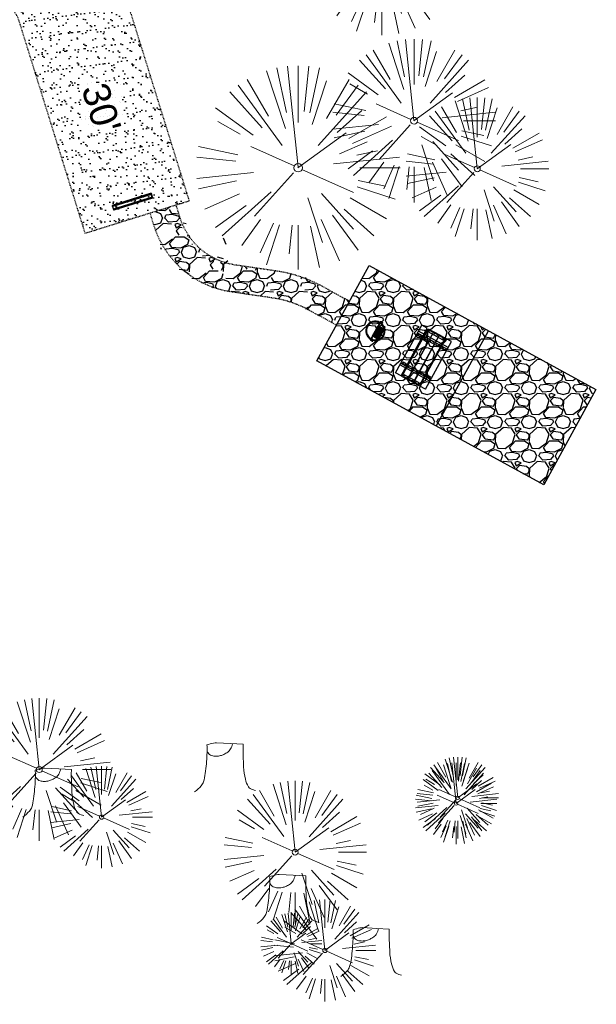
# Model space of a CAD drawing. Header units: feet. Extents: x 1134296 to 1140710, y 647902 to 649877.
# Tile 20 of 66: x 1134955 to 1135040, y 648564 to 648709. Entities that reach past the tile are written whole.
import ezdxf
from ezdxf import colors
from ezdxf.entities.mleader import LeaderData, LeaderLine
from ezdxf.math import Vec2, Vec3

# ---------------------------------------------------------------- set-up
doc = ezdxf.new("R2010")
doc.units = ezdxf.units.FT
doc.header["$MEASUREMENT"] = 0
doc.linetypes.add('RAD', pattern=[0.13, 0.08, -0.05])
for name, color, linetype, lineweight in [('-ANGLE-IRON', 8, 'Continuous', 25), ('V-ANNO-TEXT', 8, 'Continuous', 13), ('V-SITE-VEGE', 8, 'Continuous', 18)]:
    doc.layers.add(name, color=color, linetype=linetype, lineweight=lineweight)
for name, color, linetype in [('-BOLTS-LAGS-SCREWS', 7, 'Continuous'), ('-CONCRETE', 9, 'Continuous'), ('-HARDWARE', 7, 'Continuous'), ('-TIMBER', 6, 'Continuous'), ('C-CAMPSITE-PADS', 6, 'Continuous'), ('C-PRKG-ASPH', 5, 'Continuous'), ('C-PRKG-GRVL', 8, 'Continuous'), ('C-PRKG-WHEL-STOP', 5, 'Continuous'), ('C-ROAD-GRVL', 1, 'RAD'), ('C-SWLK-GRVL', 5, 'RAD'), ('C-SWLK-GRVL-PATT', 8, 'Continuous'), ('G-TEXT-ST02', 2, 'Continuous'), ('G-XREF', 7, 'Continuous')]:
    doc.layers.add(name, color=color, linetype=linetype)
doc.styles.add('Arial', font='arial.ttf', dxfattribs={"height": 180})
doc.styles.add('SEI-Dim & Leader', font='tahoma.ttf')
pattern_1 = [(228.012787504, (3.6, 5), (-40.00000000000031, -45.00000000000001), [0.67268, -66.5954402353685]), (184.969740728, (3.15, 4.5), (59.99999999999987, 5.000000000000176), [1.15434, -114.27962380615]), (132.510447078, (2, 4.4), (50.00000000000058, -54.99999999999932), [0.8139400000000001, -80.5801629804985]), (267.273689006, (0.05, 3.15), (5.000000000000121, 100.0000000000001), [1.05119, -104.067790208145]), (292.833654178, (0, 2.1), (-24.99999999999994, 60.00000000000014), [1.030775, -102.0468656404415]), (357.273689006, (0.4, 1.15), (-100.0000000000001, 5.000000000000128), [1.05119, -104.067790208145]), (37.6942404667, (1.45, 1.1), (-64.99999999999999, -49.99999999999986), [1.390145, -137.62424274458]), (72.2553283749, (2.55, 1.95), (35.00000000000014, 110), [1.31244, -129.9316074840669]), (121.429565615, (2.95, 3.2), (-40.0000000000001, 64.99999999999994), [1.05475, -104.420365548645]), (175.236358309, (2.4, 4.1), (54.99999999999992, -5.00000000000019), [1.20416, -59.0038128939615]), (222.397437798, (1.2, 4.2), (-59.99999999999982, -54.99999999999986), [1.55724, -154.1668750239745]), (138.814074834, (5, 3.1), (-35.00000000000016, 30), [0.5315049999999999, -52.61922406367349]), (171.46923439, (4.600000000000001, 3.45), (64.99999999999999, -9.999999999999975), [1.011185, -100.107557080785]), (225, (3.6, 3.6), (-5.551115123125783e-16, -4.999999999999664), [0.707105, -6.3639628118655]), (203.198590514, (3.25, 4.2), (24.99999999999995, 9.999999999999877), [0.38079, -37.6980755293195]), (291.801409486, (2.9, 4.050000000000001), (-4.99999999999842, 15.00000000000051), [0.538515, -26.3873090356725]), (30.96375653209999, (3.1, 3.55), (15.00000000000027, 9.999999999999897), [0.874645, -28.2801144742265]), (161.565051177, (3.85, 4), (10.00000000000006, -4.999999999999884), [0.632455, -15.178933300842]), (16.389540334, (0, 4.050000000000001), (49.99999999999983, 15.00000000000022), [0.886, -87.714225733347]), (70.3461759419, (0.8500000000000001, 4.3), (-20.0000000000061, -55.00000000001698), [0.7433049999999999, -73.58703873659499]), (293.198590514, (3.85, 5), (-9.999999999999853, 24.99999999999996), [0.761575, -37.3172905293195]), (343.610459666, (4.149999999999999, 4.3), (-49.99999999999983, 15.00000000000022), [0.8859999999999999, -87.71422573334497]), (339.44395478, (0, 0.95), (-25.00000000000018, 10.00000000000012), [0.8543999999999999, -41.86561872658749]), (294.775140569, (0.8, 0.65), (-25.00000000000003, 55.00000000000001), [0.71589, -70.87321531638]), (66.8014094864, (3.9, 0), (9.999999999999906, 24.99999999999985), [0.761575, -37.3172905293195]), (17.3540246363, (4.2, 0.7000000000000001), (-64.99999999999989, -19.99999999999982), [0.838155, -82.97711807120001]), (69.44395478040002, (1.45, 0), (-10.00000000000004, -24.99999999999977), [0.4272, -42.29281872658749]), (101.309932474, (3.6, 0), (-4.999999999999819, 20.00000000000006), [0.25495, -25.240147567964]), (165.963756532, (3.55, 0.25), (14.99999999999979, -5.000000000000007), [1.030775, -19.5847531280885]), (186.009005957, (2.55, 0.5), (50.00000000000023, 4.999999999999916), [0.9552499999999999, -94.56961587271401]), (303.690067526, (3.1, 3.1), (-4.999999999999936, 9.999999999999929), [0.7211099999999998, -17.30664637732]), (353.157226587, (3.5, 2.5), (85.00000000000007, -10.00000000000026), [1.25897, -124.6378131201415]), (60.9453959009, (4.75, 2.35), (-19.99999999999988, -34.99999999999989), [0.51478, -50.963370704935]), (90, (5, 2.8), (-4.999999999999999, 5), [0.3, -4.699999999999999]), (120.256437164, (2.45, 0.65), (20.00000000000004, -35.00000000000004), [0.69462, -68.76759994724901]), (48.01278750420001, (2.1, 1.25), (40, 44.99999999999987), [1.34536, -65.92276023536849]), (0, (3, 2.25), (5, 5), [1.3, -3.7]), (325.3048464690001, (4.3, 2.25), (50.0000000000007, -34.99999999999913), [0.7905699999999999, -78.26637150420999]), (254.054604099, (4.95, 1.8), (-5.000000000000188, -20.00000000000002), [0.72801, -35.6725394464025]), (207.645975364, (4.75, 1.1), (-94.99999999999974, -50.00000000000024), [1.185325, -117.347370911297]), (175.42607874, (3.7, 0.55), (-64.99999999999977, 5.000000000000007), [1.253995, -124.1453670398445])]

# ---------------------------------------------------------------- blocks, each defined once
blk = doc.blocks.new('V-SITE-VEGE-Coniferious Tree 2')
at = {"color": 0, "linetype": 'ByBlock'}
for p, q in [((-0.0574950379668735, 0.2703678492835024), (-0.1039851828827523, 0.4890788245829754)), ((-0.0003172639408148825, 0.0025937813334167), (-0.05229705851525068, 0.4972664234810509)), ((-3.601054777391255e-05, 0.2219193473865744), (-3.601054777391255e-05, 0.5000060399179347)), ((0.02890183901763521, 0.2753366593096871), (0.05222503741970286, 0.4972664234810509)), ((0.0571938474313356, 0.2692740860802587), (0.1039131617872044, 0.4890788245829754)), ((-0.06264093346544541, 0.1926377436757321), (-0.1545378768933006, 0.4755369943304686)), ((-0.07913071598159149, 0.1088658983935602), (-0.2939353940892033, 0.4045257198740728)), ((-0.1460065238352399, 0.2528363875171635), (-0.2500390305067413, 0.4330260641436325)), ((0.06850648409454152, 0.2109817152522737), (0.1382469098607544, 0.425630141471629)), ((0.139142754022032, 0.2410654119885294), (0.2499670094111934, 0.4330260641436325)), ((0.1868724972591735, 0.2572635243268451), (0.2938633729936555, 0.4045257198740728)), ((-0.1756943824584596, 0.1950752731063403), (-0.3346129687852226, 0.3715878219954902)), ((0.09777767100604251, 0.108636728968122), (0.3345409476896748, 0.3715878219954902)), ((-0.2201011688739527, 0.1598873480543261), (-0.4045617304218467, 0.2938993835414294)), ((0.1919663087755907, 0.1728666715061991), (0.3115823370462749, 0.2805763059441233)), ((0.2487690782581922, 0.143647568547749), (0.4329900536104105, 0.2500030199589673)), ((-0.2844040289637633, 0.1641894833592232), (-0.393144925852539, 0.2269610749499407)), ((0.2658942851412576, 0.1183972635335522), (0.4567507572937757, 0.2033670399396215)), ((-0.0009318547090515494, -0.0006770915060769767), (0.2349564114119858, 0.1707208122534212)), ((-0.2961437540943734, 0.06292784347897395), (-0.4891148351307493, 0.1039491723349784)), ((-0.01992166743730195, 0.008854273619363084), (-0.2318825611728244, 0.1032199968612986)), ((-0.3060292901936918, 0.03215663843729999), (-0.4973024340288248, 0.05226104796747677)), ((0.173080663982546, 0.01818771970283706), (0.497230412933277, 0.05226104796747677)), ((0.2872695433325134, 0.06106323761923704), (0.3884790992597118, 0.08257391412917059)), ((0.3024988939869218, 0), (0.4999700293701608, 0)), ((-0.2182782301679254, -0.02292736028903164), (-0.4973024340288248, -0.05226104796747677)), ((-0.02300503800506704, -0.02554197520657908), (-0.2137781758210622, -0.2373882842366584)), ((0.01849546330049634, -0.008260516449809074), (0.2719985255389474, -0.1211160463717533)), ((-0.302185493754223, -0.0642195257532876), (-0.4891148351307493, -0.1039491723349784)), ((0.2891445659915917, -0.09395946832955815), (0.4755009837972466, -0.1545018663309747)), ((0.2936342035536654, -0.06241742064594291), (0.4274066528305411, -0.09084484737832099)), ((-0.2881436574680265, -0.1282723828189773), (-0.4568227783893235, -0.2033670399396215)), ((-0.1320480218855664, -0.1188660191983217), (-0.3716238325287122, -0.3345769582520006)), ((0.1143820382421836, -0.1271057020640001), (0.2718110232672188, -0.301920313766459)), ((-0.254528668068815, -0.1848980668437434), (-0.4045617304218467, -0.2938993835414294)), ((0.04781873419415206, -0.1473038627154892), (0.1192466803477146, -0.3671294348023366)), ((0.2555295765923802, -0.1475434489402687), (0.4329900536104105, -0.2500030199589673)), ((0.1688618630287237, -0.2324611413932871), (0.2938633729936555, -0.4045257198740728)), ((0.2253521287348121, -0.2029399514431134), (0.3715518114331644, -0.3345769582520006)), ((-0.1842986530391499, -0.2536176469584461), (-0.2766747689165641, -0.3807650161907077)), ((-0.1213812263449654, -0.2725449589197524), (-0.1855903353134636, -0.4167758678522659)), ((-0.09098502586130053, -0.2799408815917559), (-0.1545378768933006, -0.4755369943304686)), ((-0.02966136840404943, -0.2817638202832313), (-0.04434904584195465, -0.4216092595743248)), ((-3.601054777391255e-05, -0.2817638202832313), (-3.601054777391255e-05, -0.5000060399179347)), ((0.06104806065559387, -0.2873055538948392), (0.1039131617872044, -0.4890788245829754)), ((0.1131111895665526, -0.2541280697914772), (0.2033310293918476, -0.4567867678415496))]:
    blk.add_line(p, q, dxfattribs=at)
blk.add_circle((-3.601054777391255e-05, 0), 0.02083358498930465)
blk = doc.blocks.new('V-SITE-VEGE-Stump')
for points in [[(-0.122905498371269, -0.01429599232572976, 0.05261256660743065), (-0.09863241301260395, 0.007697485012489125, 0.1061947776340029), (-0.09053039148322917, 0.02191696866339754, 0.04486152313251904), (-0.08374707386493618, 0.05273626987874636, 0.02007395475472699), (-0.07764030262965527, 0.1228815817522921, 0.01167487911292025), (-0.07732468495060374, 0.1363966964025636, 0.007866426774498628), (-0.07764030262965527, 0.1564565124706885)], [(-0.07764030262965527, 0.1564565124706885, -0.02766804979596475), (-0.05341885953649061, 0.1633605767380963, -0.0679781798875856), (-0.04316680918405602, 0.1642506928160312), (0.008593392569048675, 0.1616126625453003), (0.05395851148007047, 0.1590945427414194)], [(0.01506844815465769, 0.161253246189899, -0.08286378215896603), (0.008147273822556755, 0.1419669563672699, -0.1113242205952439), (-0.002098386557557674, 0.130555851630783, -0.03931328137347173), (-0.01592715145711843, 0.1222882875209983, -0.04919659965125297), (-0.02797848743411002, 0.1177254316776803, -0.06600187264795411), (-0.0446681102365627, 0.1155126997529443, -0.07018691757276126), (-0.06035359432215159, 0.1177254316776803, -0.1148593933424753), (-0.06850904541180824, 0.1222766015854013, -0.0759377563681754), (-0.07734269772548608, 0.1331671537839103)], [(0.05395851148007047, 0.1590945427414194, 0.004334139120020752), (0.05376627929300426, 0.1369184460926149, 0.00834373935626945), (0.05395851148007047, 0.1253997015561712), (0.05605689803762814, 0.07623641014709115, 0.04625247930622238), (0.06241632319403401, 0.03170819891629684, 0.06962485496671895), (0.07334360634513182, 0.00381048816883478, 0.1497246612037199), (0.07941695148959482, -0.001975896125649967, 0.05852299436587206), (0.09922370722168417, -0.009139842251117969)]]:
    blk.add_lwpolyline(points, format="xyb")
blk = doc.blocks.new('_Open90')
at = {"color": 0, "linetype": 'ByBlock', "lineweight": -2}
for p, q in [((-0.5, 0.5), (0, 0)), ((0, 0), (-1, 0)), ((0, 0), (-0.5, -0.5))]:
    blk.add_line(p, q, dxfattribs=at)
blk = doc.blocks.new('Wheel_Stop')
for points in [[(-36, 6.75), (36, 6.75)], [(-36, -2.25), (-36, 6.75)], [(-35.625, 4.5), (-36, 6.75)], [(-35.625, 0), (-36, -2.25)], [(-35.955, 6.48), (35.955, 6.48)], [(-35.625, 4.5), (-35.625, 0)], [(-35.625, 4.5), (35.625, 4.5)], [(-35.625, 0), (35.625, 0)], [(35.625, 4.5), (36, 6.75)], [(35.625, 4.5), (35.625, 0)], [(35.625, 0), (36, -2.25)], [(36, -2.25), (36, 6.75)], [(-36, -2.25), (36, -2.25)], [(-35.955, -1.98), (35.955, -1.98)]]:
    blk.add_lwpolyline(points)
for centre in [(-30, 2.25), (30, 2.25)]:
    blk.add_circle(centre, 0.5)
blk = doc.blocks.new('10FT_Precast Table')
at = {"layer": '-ANGLE-IRON'}
for p, q in [((-28.53399626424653, 21.12499979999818), (-28.53399626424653, 27.62500020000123)), ((-28.53399626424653, 27.62500020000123), (-24.53403626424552, 27.62500020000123)), ((-24.53403626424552, 21.12499979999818), (-28.53399626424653, 21.12499979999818)), ((-24.53403626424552, 27.62500020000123), (-24.53403626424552, 21.12499979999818)), ((28.46604333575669, 21.12499979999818), (28.46604333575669, 27.62500020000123)), ((28.46604333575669, 27.62500020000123), (32.4660033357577, 27.62500020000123)), ((32.4660033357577, 21.12499979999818), (28.46604333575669, 21.12499979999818)), ((32.4660033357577, 27.62500020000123), (32.4660033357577, 21.12499979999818)), ((-43.49999999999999, 15.25000002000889), (-46.49999999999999, 15.25000002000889)), ((-46.49999999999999, 15.25000002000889), (-46.49999999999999, -15.25000001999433)), ((-43.49999999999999, -15.25000001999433), (-43.49999999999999, 15.25000002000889)), ((-25.53399626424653, 15.25000002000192), (-28.53399626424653, 15.25000002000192)), ((-28.53399626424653, 15.25000002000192), (-28.53399626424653, -15.2500000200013)), ((-25.53399626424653, -15.2500000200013), (-25.53399626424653, 15.25000002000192)), ((32.4660033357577, 15.25000002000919), (29.4660033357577, 15.25000002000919)), ((29.4660033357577, 15.25000002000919), (29.4660033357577, -15.25000001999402)), ((32.4660033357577, -15.25000001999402), (32.4660033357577, 15.25000002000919)), ((46.50000000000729, 15.25000002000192), (43.50000000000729, 15.25000002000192)), ((43.50000000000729, 15.25000002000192), (43.50000000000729, -15.2500000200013)), ((46.50000000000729, -15.2500000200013), (46.50000000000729, 15.25000002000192)), ((-46.49999999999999, -15.25000001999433), (-43.49999999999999, -15.25000001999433)), ((-28.53399626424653, -15.2500000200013), (-25.53399626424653, -15.2500000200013)), ((29.4660033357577, -15.25000001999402), (32.4660033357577, -15.25000001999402)), ((43.50000000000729, -15.2500000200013), (46.50000000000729, -15.2500000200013)), ((-28.53399626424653, -27.62500019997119), (-28.53399626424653, -21.12499979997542)), ((-28.53399626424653, -21.12499979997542), (-24.53403626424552, -21.12499979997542)), ((-24.53403626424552, -27.62500019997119), (-28.53399626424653, -27.62500019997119)), ((-24.53403626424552, -21.12499979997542), (-24.53403626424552, -27.62500019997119)), ((28.46604333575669, -27.62500019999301), (28.46604333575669, -21.12499979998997)), ((28.46604333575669, -21.12499979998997), (32.4660033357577, -21.12499979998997)), ((32.4660033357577, -27.62500019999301), (28.46604333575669, -27.62500019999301)), ((32.4660033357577, -21.12499979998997), (32.4660033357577, -27.62500019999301))]:
    blk.add_line(p, q, dxfattribs=at)
at = {"layer": '-BOLTS-LAGS-SCREWS'}
for centre in [(-26.53401626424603, 26.12500020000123), (-26.53401626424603, 22.62499979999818), (30.46602333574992, 26.12500020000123), (30.46602333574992, 22.62499979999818), (-44.99999999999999, 14.25000402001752), (-44.99999999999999, 8.750004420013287), (-44.99999999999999, 2.750004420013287), (-27.03399626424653, 14.25000402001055), (-27.03399626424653, 8.750004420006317), (-27.03399626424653, 2.750004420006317), (30.9660033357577, 14.25000402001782), (30.9660033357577, 8.750004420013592), (30.9660033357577, 2.750004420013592), (45.00000000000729, 14.25000402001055), (45.00000000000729, 8.750004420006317), (45.00000000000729, 2.750004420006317), (-44.99999999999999, -2.750004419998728), (-44.99999999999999, -8.750004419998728), (-44.99999999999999, -14.25000402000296), (-27.03399626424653, -2.750004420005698), (-27.03399626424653, -8.750004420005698), (-27.03399626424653, -14.25000402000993), (30.9660033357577, -2.750004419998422), (30.9660033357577, -8.750004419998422), (30.9660033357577, -14.25000401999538), (45.00000000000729, -2.750004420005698), (45.00000000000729, -8.750004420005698), (45.00000000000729, -14.25000402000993), (-26.53401626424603, -22.62499979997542), (-26.53401626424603, -26.12500019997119), (30.46602333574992, -22.62499979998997), (30.46602333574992, -26.12500019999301)]:
    blk.add_circle(centre, 0.15625000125, dxfattribs=at)
at = {"layer": '-CONCRETE'}
for p, q in [((-32.03399630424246, -29.99999999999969), (-32.03399630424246, 30.00000000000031)), ((-28.53399626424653, 29.99999999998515), (-28.53399626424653, 27.62500020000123)), ((-28.53399626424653, -27.12499979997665), (-28.53399626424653, 27.12499979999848)), ((32.4660033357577, 29.99999999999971), (32.4660033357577, 27.62500020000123)), ((32.4660033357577, -27.1249997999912), (32.4660033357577, 27.12499979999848)), ((35.96600337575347, -29.99999999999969), (35.96600337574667, 30.00000000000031)), ((-28.53399626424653, -29.99999999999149), (-28.53399626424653, -27.62500019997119)), ((32.4660033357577, -27.62500019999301), (32.4660033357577, -29.99999999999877))]:
    blk.add_line(p, q, dxfattribs=at)
at = {"layer": '-TIMBER'}
for p, q in [((-47.99999999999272, 18.7499999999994), (-47.99999999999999, 29.99999999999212)), ((-47.99999999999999, 29.99999999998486), (48, 29.9999999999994)), ((-47.99999999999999, 18.74999999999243), (48, 18.74999999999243)), ((48.00000000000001, 18.75000000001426), (48.00000000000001, 29.99999999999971)), ((-47.99999999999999, 5.875002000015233), (-47.99999999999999, 17.12500200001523)), ((-47.99999999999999, 17.12500200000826), (47.99999999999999, 17.12500200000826)), ((-47.99999999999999, 5.875002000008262), (47.99999999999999, 5.875002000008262)), ((-47.99999999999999, -5.625002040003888), (-47.99999999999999, 5.625002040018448)), ((-47.99999999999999, 5.625002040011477), (47.99999999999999, 5.625002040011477)), ((48.00000000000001, 17.12500200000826), (48.00000000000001, 5.875002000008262)), ((48.00000000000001, 5.625002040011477), (48.00000000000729, -5.625002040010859)), ((47.99999999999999, -5.625002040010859), (-47.99999999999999, -5.625002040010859)), ((-47.99999999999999, -17.1250019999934), (-47.99999999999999, -5.875002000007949)), ((47.99999999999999, -5.875002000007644), (-47.99999999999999, -5.875002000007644)), ((47.99999999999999, -17.12500200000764), (-47.99999999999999, -17.12500200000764)), ((48.00000000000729, -5.875002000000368), (48.00000000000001, -17.12500200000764)), ((-47.99999999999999, -29.99999999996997), (-47.99999999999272, -18.74999999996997)), ((-47.99999999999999, -18.74999999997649), (48, -18.74999999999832)), ((-47.99999999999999, -29.99999999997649), (48.00000000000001, -29.99999999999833)), ((48.00000000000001, -29.99999999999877), (48.00000000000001, -18.74999999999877))]:
    blk.add_line(p, q, dxfattribs=at)
blk = doc.blocks.new('*X1280')
at = {"color": 0}
for p, q in [((146.0622026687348, 353.5980429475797), (146.1426743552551, 353.6785146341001)), ((146.0622026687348, 352.8909361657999), (146.8122026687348, 353.6409361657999)), ((146.0622026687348, 352.5373827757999), (146.8122026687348, 353.2873827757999)), ((146.0622026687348, 351.8302759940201), (146.8122026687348, 352.5802759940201)), ((146.0622026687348, 351.4767226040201), (146.8122026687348, 352.2267226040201)), ((146.0622026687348, 350.7696158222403), (146.8122026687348, 351.5196158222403)), ((146.3246548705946, 350.6785146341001), (146.8122026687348, 351.1660624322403))]:
    blk.add_line(p, q, dxfattribs=at)
blk = doc.blocks.new('Pilot Rocks FS-30_18_PA')
at = {"layer": '-HARDWARE'}
for p, q in [((-8.817777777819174, 0.04421580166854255), (-17.86666666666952, 0.04421580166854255)), ((-17.86666666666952, 0.04421580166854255), (-12.77892653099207, 0.04421580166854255)), ((-10.20000000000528, 0.04421580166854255), (10.19999999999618, 0.04421580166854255)), ((8.817777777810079, 0.04421580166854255), (17.86666666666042, 0.04421580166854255)), ((12.77892653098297, 0.04421580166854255), (17.86666666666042, 0.04421580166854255)), ((-18.93333333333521, -4.555784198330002), (-18.93333333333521, -1.355784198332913)), ((-18.93333333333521, -1.355784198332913), (-18.86666666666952, -1.355784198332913)), ((-18.86666666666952, -1.355784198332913), (-18.86666666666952, -0.9557841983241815)), ((-18.86666666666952, -1.355784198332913), (-18.86666666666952, -0.9557841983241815)), ((-18.20000000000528, -1.355784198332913), (-18.20000000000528, -0.9557841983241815)), ((-18.20000000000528, -0.9557841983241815), (-18.20000000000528, -1.355784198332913)), ((-18.20000000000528, -1.355784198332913), (-18.13333333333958, -1.355784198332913)), ((-18.13333333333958, -1.355784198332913), (-18.13333333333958, -4.555784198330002)), ((-8.817777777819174, -0.6224508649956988), (-17.86666666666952, -0.6224508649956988)), ((-13.33940419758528, -0.6224508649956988), (-17.86666666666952, -0.6224508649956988)), ((-10.20000000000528, -0.6224508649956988), (10.19999999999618, -0.6224508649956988)), ((-10.20000000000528, -0.6224508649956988), (-10.20000000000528, -11.31238912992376)), ((-10.20000000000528, -11.31238912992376), (-10.20000000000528, -14.84572246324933)), ((-10.20000000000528, -13.68324198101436), (-10.20000000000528, -14.84572246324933)), ((-9.533333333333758, -0.6224508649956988), (-9.533333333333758, -11.31238912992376)), ((-9.533333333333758, -11.31238912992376), (-9.533333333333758, -14.84572246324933)), ((-9.533333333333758, -11.64572246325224), (9.533333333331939, -11.64572246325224)), ((-9.533333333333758, -12.31238912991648), (9.533333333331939, -12.31238912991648)), ((-9.533333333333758, -14.84572246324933), (-9.533333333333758, -14.47618734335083)), ((-8.817777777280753, -0.6224508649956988), (-8.817777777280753, -11.64572246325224)), ((-8.284444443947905, -0.6224508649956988), (-8.284444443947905, -11.64572246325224)), ((-7.502222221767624, -0.6224508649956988), (-7.502222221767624, -11.64572246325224)), ((-6.9688888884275, -0.6224508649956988), (-6.9688888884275, -11.64572246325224)), ((-6.18666666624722, -0.6224508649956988), (-6.18666666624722, -11.64572246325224)), ((-5.653333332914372, -0.6224508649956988), (-5.653333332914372, -11.64572246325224)), ((-4.871111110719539, -0.6224508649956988), (-4.871111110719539, -11.64572246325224)), ((-4.337777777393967, -0.6224508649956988), (-4.337777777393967, -11.64572246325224)), ((-3.555555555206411, -0.6224508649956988), (-3.555555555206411, -11.64572246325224)), ((-3.022222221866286, -0.6224508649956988), (-3.022222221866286, -11.64572246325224)), ((-2.23999999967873, -0.6224508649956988), (-2.23999999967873, -11.64572246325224)), ((-1.706666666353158, -0.6224508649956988), (-1.706666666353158, -11.64572246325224)), ((-0.9244444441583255, -0.6224508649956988), (-0.9244444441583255, -11.64572246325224)), ((-0.3911111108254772, -0.6224508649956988), (-0.3911111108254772, -11.64572246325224)), ((0.3911111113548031, -0.6224508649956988), (0.3911111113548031, -11.64572246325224)), ((0.9244444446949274, -0.6224508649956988), (0.9244444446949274, -11.64572246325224)), ((1.706666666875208, -0.6224508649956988), (1.706666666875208, -11.64572246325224)), ((2.240000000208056, -0.6224508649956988), (2.240000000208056, -11.64572246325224)), ((3.022222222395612, -0.6224508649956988), (3.022222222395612, -11.64572246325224)), ((3.555555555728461, -0.6224508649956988), (3.555555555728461, -11.64572246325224)), ((4.337777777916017, -0.6224508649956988), (4.337777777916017, -11.64572246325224)), ((4.871111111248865, -0.6224508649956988), (4.871111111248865, -11.64572246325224)), ((5.653333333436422, -0.6224508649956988), (5.653333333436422, -11.64572246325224)), ((6.18666666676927, -0.6224508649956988), (6.18666666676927, -11.64572246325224)), ((6.968888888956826, -0.6224508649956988), (6.968888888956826, -11.64572246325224)), ((7.502222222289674, -0.6224508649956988), (7.502222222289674, -11.64572246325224)), ((8.28444444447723, -0.6224508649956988), (8.28444444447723, -11.64572246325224)), ((8.817777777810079, -0.6224508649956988), (8.817777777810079, -11.64572246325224)), ((17.86666666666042, -0.6224508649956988), (8.817777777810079, -0.6224508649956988)), ((9.533333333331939, -0.6224508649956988), (9.533333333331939, -11.31238912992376)), ((9.533333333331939, -11.31238912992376), (9.533333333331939, -14.84572246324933)), ((9.533333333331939, -14.47618734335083), (9.533333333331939, -14.84572246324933)), ((10.19999999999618, -0.6224508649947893), (10.19999999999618, -11.31238912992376)), ((10.19999999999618, -11.31238912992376), (10.19999999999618, -14.84572246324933)), ((10.19999999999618, -14.84572246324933), (10.19999999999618, -13.68324198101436)), ((18.13333333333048, -4.555784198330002), (18.13333333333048, -1.355784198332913)), ((18.13333333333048, -1.355784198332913), (18.19999999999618, -1.355784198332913)), ((18.93333333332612, -4.555784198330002), (18.13333333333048, -4.555784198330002)), ((18.19999999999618, -1.355784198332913), (18.19999999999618, -0.9557841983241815)), ((18.19999999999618, -1.355784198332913), (18.19999999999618, -0.9557841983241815)), ((18.86666666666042, -1.355784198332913), (18.86666666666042, -0.9557841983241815)), ((18.86666666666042, -0.9557841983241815), (18.86666666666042, -1.355784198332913)), ((18.86666666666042, -1.355784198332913), (18.93333333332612, -1.355784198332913)), ((18.93333333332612, -1.355784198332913), (18.93333333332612, -4.555784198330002))]:
    blk.add_line(p, q, dxfattribs=at)
at = {"layer": '-HARDWARE', "flags": 128}
for points in [[(0.04426932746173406, 18.18944163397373, 1), (-0.6223972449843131, 18.18908719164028), (-0.6206959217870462, 14.98908764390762, 1), (0.04597065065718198, 14.98944208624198), (0.04426932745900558, 18.18944163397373)], [(-11.77825193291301, -8.933957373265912, -1), (-11.29140720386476, -9.3893985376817), (-13.47752479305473, -11.72625323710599, -1), (-13.96436952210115, -11.27081207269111), (-11.77825193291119, -8.93395737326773)], [(11.77825193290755, -8.933957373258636, 1), (11.29140720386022, -9.389398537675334), (13.47752479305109, -11.72625323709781, 1), (13.96436952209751, -11.27081207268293), (11.77825193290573, -8.933957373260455)]]:
    blk.add_lwpolyline(points, format="xyb", dxfattribs=at)
at = {"layer": '-HARDWARE'}
for points in [[(-18.93333333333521, -4.555784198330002), (-18.93333333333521, -1.355784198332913), (-18.13333333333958, -1.355784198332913), (-18.13333333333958, -4.555784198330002)], [(-7.502222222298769, -11.64572246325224), (-8.28444444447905, -11.64572246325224), (-8.28444444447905, -0.6224508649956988), (-7.502222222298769, -0.6224508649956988)], [(-6.186666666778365, -11.64572246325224), (-6.968888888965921, -11.64572246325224), (-6.968888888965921, -0.6224508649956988), (-6.186666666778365, -0.6224508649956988)], [(-4.87111111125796, -11.64572246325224), (-5.653333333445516, -11.64572246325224), (-5.653333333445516, -0.6224508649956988), (-4.87111111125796, -0.6224508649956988)], [(-3.555555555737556, -11.64572246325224), (-4.337777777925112, -11.64572246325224), (-4.337777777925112, -0.6224508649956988), (-3.555555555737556, -0.6224508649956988)], [(-2.240000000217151, -11.64572246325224), (-3.022222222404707, -11.64572246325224), (-3.022222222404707, -0.6224508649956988), (-2.240000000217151, -0.6224508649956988)], [(-0.9244444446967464, -11.64572246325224), (-1.706666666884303, -11.64572246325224), (-1.706666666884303, -0.6224508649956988), (-0.9244444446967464, -0.6224508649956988)], [(-0.3911111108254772, -11.64572246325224), (0.3911111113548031, -11.64572246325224), (0.3911111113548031, -0.6224508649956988), (-0.3911111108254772, -0.6224508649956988)], [(0.9244444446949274, -11.64572246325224), (1.706666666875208, -11.64572246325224), (1.706666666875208, -0.6224508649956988), (0.9244444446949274, -0.6224508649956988)], [(2.240000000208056, -11.64572246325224), (3.022222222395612, -11.64572246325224), (3.022222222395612, -0.6224508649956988), (2.240000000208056, -0.6224508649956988)], [(3.555555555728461, -11.64572246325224), (4.337777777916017, -11.64572246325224), (4.337777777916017, -0.6224508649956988), (3.555555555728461, -0.6224508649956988)], [(4.871111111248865, -11.64572246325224), (5.653333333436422, -11.64572246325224), (5.653333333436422, -0.6224508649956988), (4.871111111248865, -0.6224508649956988)], [(6.18666666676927, -11.64572246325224), (6.968888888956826, -11.64572246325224), (6.968888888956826, -0.6224508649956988), (6.18666666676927, -0.6224508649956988)], [(7.502222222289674, -11.64572246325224), (8.28444444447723, -11.64572246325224), (8.28444444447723, -0.6224508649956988), (7.502222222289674, -0.6224508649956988)], [(18.93333333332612, -4.555784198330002), (18.93333333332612, -1.355784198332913), (18.13333333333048, -1.355784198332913), (18.13333333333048, -4.555784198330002)]]:
    blk.add_lwpolyline(points, close=True, dxfattribs=at)
for centre, radius, start, end in [((-17.86666666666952, -0.9557841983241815), 1, 90, 180), ((-17.86666666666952, -0.9557841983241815), 1, 90, 180), ((0, 9.094947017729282e-13), 17.06666666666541, 0.1484403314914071, 179.8515596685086), ((0, 0), 15.73333333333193, 0.1610200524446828, 179.8389799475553), ((17.86666666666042, -0.9557841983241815), 1, 0, 90), ((17.86666666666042, -0.9557841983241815), 1, 0, 90), ((-17.86666666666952, -0.9557841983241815), 0.3333333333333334, 90, 180), ((-17.86666666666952, -0.9557841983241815), 0.3333333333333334, 90, 180), ((0, 9.094947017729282e-13), 17.06666666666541, 182.0901397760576, 220.7490543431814), ((0, 0), 15.73333333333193, 182.2673591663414, 220.2247561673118), ((-9.094947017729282e-13, 1.818989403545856e-12), 17.06666666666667, 220.7490543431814, 233.2977773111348), ((-9.094947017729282e-13, 1.818989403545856e-12), 15.73333333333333, 220.2247561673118, 229.5860659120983), ((-9.866666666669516, -11.64572246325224), 0.3333333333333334, 0, 180), ((-9.866666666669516, -14.84572246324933), 0.3333333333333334, 180, 0), ((-9.866666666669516, -14.84572246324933), 0.3333333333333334, 180, 0), ((-9.094947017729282e-13, 1.818989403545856e-12), 15.73333333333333, 232.7040475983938, 307.2959524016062), ((-9.094947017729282e-13, 1.818989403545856e-12), 17.06666666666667, 236.0413981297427, 303.9586018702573), ((9.866666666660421, -11.64572246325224), 0.3333333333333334, 0, 180), ((9.866666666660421, -14.84572246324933), 0.3333333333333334, 180, 0), ((9.866666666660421, -14.84572246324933), 0.3333333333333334, 180, 0), ((-9.094947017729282e-13, 1.818989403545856e-12), 15.73333333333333, 310.4139340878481, 319.7752438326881), ((-6.821210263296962e-11, 6.548361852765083e-11), 17.06666666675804, 306.7022226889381, 319.2509456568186), ((0, 0), 15.73333333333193, 319.7752438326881, 357.7326408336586), ((0, 9.094947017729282e-13), 17.06666666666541, 319.2509456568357, 357.9098602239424), ((17.86666666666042, -0.9557841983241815), 0.3333333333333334, 0, 90), ((17.86666666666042, -0.9557841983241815), 0.3333333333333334, 0, 90)]:
    blk.add_arc(centre, radius, start, end, dxfattribs=at)
at = {"layer": '-HARDWARE', "rotation": 180}
for p, xscale, yscale, zscale in [((137.6663495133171, 372.583162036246), 1.066666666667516, 1.066666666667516, 1.066666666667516), ((-137.6663495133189, 372.583162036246), -1.066666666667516, 1.066666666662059, 1.066666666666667)]:
    blk.add_blockref('*X1280', p, dxfattribs=dict(at, xscale=xscale, yscale=yscale, zscale=zscale))
blk = doc.blocks.new('C_PBASE-PACTOLA_02403811')
at = {"layer": 'C-CAMPSITE-PADS'}
blk.add_lwpolyline([(1135032.172146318, 648640.7917112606), (1134998.825775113, 648659.013114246), (1135006.497944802, 648673.0536916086), (1135039.84431601, 648654.8322886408)], close=True, dxfattribs=at)
at = {"layer": 'C-ROAD-GRVL'}
for points in [[(1134966.840326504, 648746.9077313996, 0.1867046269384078), (1134965.621166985, 648728.907412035), (1134980.045880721, 648682.5280870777)], [(1134964.767760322, 648677.7763466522), (1134955.041541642, 648709.0487493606, 0.6623250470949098), (1134947.7118672, 648709.7788566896)]]:
    blk.add_lwpolyline(points, format="xyb", dxfattribs=at)
blk.add_lwpolyline([(1134980.045880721, 648682.5280870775), (1134964.767760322, 648677.7763466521)], dxfattribs=at)
at = {"layer": 'C-SWLK-GRVL', "flags": 128}
for points in [[(1135003.620881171, 648667.7884751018), (1134999.593688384, 648669.9890474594, 0.08875534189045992), (1134992.913181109, 648672.2255342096), (1134986.817423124, 648673.1219141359, -0.288437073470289), (1134978.723450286, 648680.0456805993), (1134978.136115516, 648681.9341194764)], [(1135001.70283875, 648664.278330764), (1134997.675645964, 648666.4789031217, 0.08875534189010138), (1134992.331240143, 648668.2680925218), (1134986.235482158, 648669.164472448, -0.2884370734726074), (1134974.903920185, 648678.8577454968), (1134974.316585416, 648680.7461843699)]]:
    blk.add_lwpolyline(points, format="xyb", dxfattribs=at)
at = {"layer": 'Defpoints', "flags": 128}
blk.add_lwpolyline([(1135016.376496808, 648649.4229021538), (1135024.048666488, 648663.4634795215)], dxfattribs=at)
at = {"layer": '-HARDWARE', "xscale": 0.08333333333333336, "yscale": 0.08333333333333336, "zscale": 0.08333333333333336, "rotation": 61.34655627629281}
blk.add_blockref('Pilot Rocks FS-30_18_PA', (1135007.420055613, 648663.4333898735), dxfattribs=at)
at = {"xscale": 0.08333333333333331, "yscale": 0.08333333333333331, "zscale": 0.08333333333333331, "rotation": 61.34655626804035}
blk.add_blockref('10FT_Precast Table', (1135014.508597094, 648659.5600097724), dxfattribs=at)
at = {"layer": 'C-PRKG-WHEL-STOP', "xscale": 0.08333333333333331, "yscale": 0.08333333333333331, "zscale": 0.08333333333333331, "rotation": 197.2765312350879}
blk.add_blockref('Wheel_Stop', (1134971.645799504, 648682.599103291), dxfattribs=at)
at = {"layer": 'C-CAMPSITE-PADS', "insert": (1134967.991613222, 648700.2700042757), "char_height": 4, "attachment_point": 1, "rotation": 287.23276955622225, "style": 'Arial'}
blk.add_mtext_dynamic_manual_height_columns("30'", width=0.8890231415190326, gutter_width=0.9999999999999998, heights=[0], dxfattribs=at)
blk = doc.blocks.new('C_PHTCH-PACTOLA_02403811')
at = {"layer": 'C-PRKG-ASPH'}
h = blk.add_hatch(dxfattribs=at)
h.set_pattern_fill('ANSI31', color=256, scale=10, angle=70)
h.set_pattern_definition([(115, (0, 0), (-1.132884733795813, -0.5282728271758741), [])])
edge = h.paths.add_edge_path(flags=16)
edge.add_arc((1135093.567290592, 648760.3570235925), 541.9999999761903, 143.5703577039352, 153.2664360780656, ccw=False)
edge.add_arc((1135093.567290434, 648760.3570237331), 541.9999997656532, 133.8742793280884, 143.5703577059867, ccw=False)
edge.add_line((1134717.918854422, 649151.0643979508), (1134791.743864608, 649222.0439889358))
edge.add_arc((1134924.814897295, 649083.6384245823), 191.9999999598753, 124.33581191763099, 133.8742793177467, ccw=False)
edge.add_line((1134816.518779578, 649242.1816391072), (1134837.543218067, 649256.5428028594))
edge.add_arc((1134886.614896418, 649184.7029087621), 87.00000000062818, 64.86660358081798, 124.33581191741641, ccw=False)
edge.add_line((1134923.566161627, 649263.4658695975), (1134945.862647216, 649253.0055803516))
edge.add_arc((1134736.896871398, 648807.5874571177), 491.9999999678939, 56.45911934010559, 64.86660355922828, ccw=False)
edge.add_line((1135008.742528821, 649217.6654234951), (1135070.901654, 649176.4593855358))
edge.add_arc((1135036.644680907, 649124.7828938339), 62.00000000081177, -10.868034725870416, 56.45911933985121, ccw=False)
edge.add_line((1135097.532652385, 649113.0929439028), (1135091.831089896, 649083.3959326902))
edge.add_arc((1135001.481196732, 649100.7423100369), 92.00000001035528, 337.8486329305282, 349.13196525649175, ccw=False)
edge.add_line((1135086.690765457, 649066.0532714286), (1135029.43531187, 648925.4119419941))
edge.add_arc((1134573.749357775, 649110.9228871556), 491.9999995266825, 335.73595333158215, 337.84863296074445, ccw=False)
edge.add_line((1135022.286728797, 648908.7392420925), (1134970.105907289, 648792.9779079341))
edge.add_line((1134970.105907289, 648792.9779079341), (1134955.070696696, 648759.622817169))
edge.add_arc((1134506.533324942, 648961.8064625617), 492.0000003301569, 331.3465562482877, 335.7359533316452, ccw=False)
edge.add_line((1134938.281078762, 648725.8872446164), (1134902.771388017, 648660.9021647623))
edge.add_arc((1134778.161263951, 648728.9926705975), 142.0000000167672, 305.95733191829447, 331.34655630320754, ccw=False)
edge.add_line((1134861.541195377, 648614.0501326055), (1134757.483908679, 648538.5664206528))
edge.add_arc((1134835.579196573, 648430.9089730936), 133.0000000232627, 125.9573319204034, 166.4171722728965)
edge.add_arc((1134672.277915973, 648470.363906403), 35.00000000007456, 244.10855969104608, 346.41717227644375, ccw=False)
edge.add_arc((1134691.461854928, 648509.9128519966), 78.95614352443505, 214.9055155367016, 244.1168481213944, ccw=False)
edge.add_line((1134626.710174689, 648464.732186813), (1134623.062749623, 648469.9579645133))
edge.add_arc((1134821.506139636, 648608.4650796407), 241.9999999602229, 191.1167612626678, 214.9138039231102, ccw=False)
edge.add_line((1134584.046954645, 648561.8052956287), (1134566.403948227, 648651.5934078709))
edge.add_arc((1135049.172208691, 648746.4554480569), 491.9999999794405, 187.9519260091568, 191.1167612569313, ccw=False)
edge.add_line((1134561.903038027, 648678.391101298), (1134552.825444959, 648743.3771249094))
edge.add_arc((1134842.017716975, 648783.7730382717), 292.0000000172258, 166.3961174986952, 187.9519260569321, ccw=False)
edge.add_line((1134558.209758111, 648852.4537669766), (1134566.77306571, 648887.8397463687))
edge.add_arc((1135093.567290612, 648760.357023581), 542.0000000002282, 158.0478401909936, 166.396117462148, ccw=False)
edge.add_arc((1135093.567290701, 648760.357023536), 542.0000000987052, 153.2664360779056, 158.0478401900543, ccw=False)
edge = h.paths.add_edge_path()
edge.add_line((1134664.934415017, 648091.0186503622), (1134641.753924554, 648097.236757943))
edge.add_arc((1135131.441785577, 647965.8792352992), 506.9999999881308, 154.1154939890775, 164.9840567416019, ccw=False)
edge.add_arc((1135131.44177555, 647965.8792402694), 506.9999887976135, 153.4314984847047, 154.115493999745, ccw=False)
edge.add_arc((1134241.513528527, 648410.9103548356), 488.0000000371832, 333.4314984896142, 338.6383717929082)
edge.add_line((1134695.987914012, 648233.1548120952), (1134704.112198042, 648253.9264793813))
edge.add_arc((1134529.027803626, 648322.4060737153), 188.0000000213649, 338.6383717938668, 377.1954705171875)
edge.add_arc((1134651.306425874, 648360.2470375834), 60.00000000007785, 17.1954705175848, 74.97265706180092)
edge.add_line((1134666.863224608, 648418.1951696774), (1134661.500576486, 648419.8056636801))
edge.add_arc((1134691.489318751, 648509.9450223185), 94.99699278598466, 223.9418846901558, 251.5980721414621, ccw=False)
edge.add_arc((1134691.535842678, 648509.9839590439), 95.05751145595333, 214.9165962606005, 223.9393241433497, ccw=False)
edge.add_line((1134613.590003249, 648455.5746160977), (1134609.942525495, 648460.8004692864))
edge.add_arc((1134821.506139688, 648608.4650796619), 258.0000000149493, 191.1167612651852, 214.9138039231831, ccw=False)
edge.add_line((1134568.347173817, 648558.7203512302), (1134550.704167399, 648648.5084634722))
edge.add_arc((1135049.172208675, 648746.4554480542), 507.9999999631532, 187.9519260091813, 191.1167612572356, ccw=False)
edge.add_line((1134546.056886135, 648676.177626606), (1134536.979293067, 648741.163650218))
edge.add_arc((1134842.01771694, 648783.7730382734), 307.9999999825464, 166.3961174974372, 187.9519260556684, ccw=False)
edge.add_line((1134542.658637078, 648856.2170945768), (1134551.221944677, 648891.6030739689))
edge.add_arc((1135093.567290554, 648760.3570237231), 557.9999999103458, 163.9213237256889, 166.3961174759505, ccw=False)
edge.add_arc((1134538.177323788, 648920.4382053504), 19.99999999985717, 343.9213237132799, 402.7699397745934)
edge.add_line((1134552.859048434, 648934.0193305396), (1134533.446357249, 648955.005204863))
edge.add_arc((1135093.567290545, 648760.3570234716), 592.9783928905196, 146.0187423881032, 160.8370986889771, ccw=False)
edge.add_line((1134601.857481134, 649091.7855040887), (1134616.582948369, 649064.0343807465))
edge.add_arc((1134620.999668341, 649066.3780071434), 5.000000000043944, 207.9515834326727, 327.0740857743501)
edge.add_arc((1135093.567290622, 648760.3570235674), 558.0000000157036, 133.8742793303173, 147.0740857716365, ccw=False)
edge.add_line((1134706.829601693, 649162.5981949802), (1134780.654611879, 649233.5777859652))
edge.add_arc((1134924.814897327, 649083.6384245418), 208.0000000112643, 124.3358119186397, 133.8742793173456, ccw=False)
edge.add_line((1134807.494103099, 649255.3935736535), (1134828.518541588, 649269.7547374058))
edge.add_arc((1134886.614896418, 649184.7029087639), 102.9999999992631, 64.86660357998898, 124.33581191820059, ccw=False)
edge.add_line((1134930.361796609, 649277.9510118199), (1134952.658282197, 649267.4907225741))
edge.add_arc((1134736.896871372, 648807.5874570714), 508.0000000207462, 56.4591193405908, 64.86660355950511, ccw=False)
edge.add_line((1135017.583038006, 649231.0012923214), (1135079.742163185, 649189.7952543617))
edge.add_arc((1135036.644680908, 649124.782893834), 77.99999999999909, -10.868034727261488, 56.45911934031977, ccw=False)
edge.add_line((1135113.245677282, 649110.0761826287), (1135107.544114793, 649080.3791714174))
edge.add_arc((1135001.481196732, 649100.7423100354), 108.0000000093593, 337.84863293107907, 349.131965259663, ccw=False)
edge.add_line((1135101.509820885, 649060.0203951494), (1135044.254367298, 648919.3790657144))
edge.add_arc((1134573.749357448, 649110.9228872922), 507.9999998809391, 335.7359533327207, 337.84863295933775, ccw=False)
edge.add_line((1135036.873309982, 648902.1641641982), (1134969.657277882, 648753.0477392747))
edge.add_arc((1134506.53332524, 648961.8064624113), 507.9999999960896, 331.346556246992, 335.73595333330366, ccw=False)
edge.add_line((1134952.321656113, 648718.215074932), (1134916.811965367, 648653.2299950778))
edge.add_arc((1134778.161263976, 648728.9926705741), 157.9999999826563, 305.9573319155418, 331.3465563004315, ccw=False)
edge.add_line((1134870.936117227, 648601.0988607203), (1134766.878830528, 648525.6151487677))
edge.add_arc((1134835.579196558, 648430.9089731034), 117.0000000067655, 125.9573319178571, 162.264860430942)
edge.add_arc((1134752.713885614, 648457.4106757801), 29.99999999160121, 162.264860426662, 196.8024120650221)
edge.add_arc((1134835.579196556, 648430.9089731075), 113.0000000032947, 170.9217318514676, 197.5476736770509)
edge.add_line((1134727.837491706, 648396.8395581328), (1134731.162683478, 648386.3239143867))
edge.add_arc((1134529.027802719, 648322.4060734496), 212.0000009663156, 11.340079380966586, 17.54767372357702, ccw=False)
edge.add_arc((1134529.055568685, 648322.403813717), 211.9732215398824, -20.64909134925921, 11.342153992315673, ccw=False)
edge.add_arc((1134759.869013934, 648235.3149369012), 34.72371615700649, 159.1871917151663, 239.4135572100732)
edge.add_line((1134742.200276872, 648205.422593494), (1134709.513, 648185.696))
edge.add_line((1134709.513, 648185.696), (1134698.996135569, 648181.0065459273))
edge.add_arc((1135131.441785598, 647965.8792352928), 483.0000000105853, 153.5511843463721, 164.9840567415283)
at = {"layer": 'C-PRKG-GRVL'}
h = blk.add_hatch(dxfattribs=at)
h.set_pattern_fill('AR-SAND', color=256)
h.set_pattern_definition([(37.50000000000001, (0, 0), (-0.06299335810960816, 1.926823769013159), [0, -1.52, 0, -1.7, 0, -1.625]), (7.499999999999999, (0, 0), (1.769776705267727, 2.82214606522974), [0, -0.82, 0, -1.37, 0, -0.525]), (327.5, (-1.23, 0), (3.114141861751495, 0.005659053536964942), [0, -0.5, 0, -1.8, 0, -2.35]), (317.5, (-1.23, 0), (3.006126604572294, 0.8776755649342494), [0, -0.25, 0, -1.18, 0, -1.35])])
edge = h.paths.add_edge_path()
edge.add_line((1134964.767760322, 648677.7763466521), (1134980.045880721, 648682.5280870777))
edge.add_line((1134980.045880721, 648682.5280870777), (1134965.621166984, 648728.9074120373))
edge.add_arc((1134989.493230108, 648736.3320064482), 24.99999999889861, 154.9740309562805, 197.2765314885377, ccw=False)
edge.add_arc((1134506.533320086, 648961.8064651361), 508.0000058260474, 331.3465562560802, 334.9740309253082, ccw=False)
edge.add_line((1134952.321656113, 648718.215074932), (1134947.7118672, 648709.7788566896))
edge.add_arc((1134951.222011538, 648707.8608142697), 3.999999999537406, 17.276531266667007, 151.3465562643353, ccw=False)
edge.add_line((1134955.041541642, 648709.0487493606), (1134964.767760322, 648677.7763466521))
at = {"layer": 'C-SWLK-GRVL-PATT'}
h = blk.add_hatch(dxfattribs=at)
h.set_pattern_fill('GRAVEL', color=256, scale=5)
h.set_pattern_definition(pattern_1)
edge = h.paths.add_edge_path()
edge.add_line((1134974.316585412, 648680.746184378), (1134978.136115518, 648681.9341194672))
edge.add_line((1134978.136115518, 648681.9341194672), (1134978.723450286, 648680.0456805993))
edge.add_arc((1134988.272275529, 648683.0155183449), 9.999999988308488, 197.2765313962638, 261.6346205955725)
edge.add_line((1134986.817423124, 648673.1219141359), (1134992.913181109, 648672.2255342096))
edge.add_arc((1134990.00347628, 648652.438325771), 19.99999999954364, 61.346556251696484, 81.6346205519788, ccw=False)
edge.add_line((1134999.593688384, 648669.9890474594), (1135003.620881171, 648667.7884751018))
edge.add_line((1135003.620881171, 648667.7884751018), (1135001.70283875, 648664.278330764))
edge.add_line((1135001.70283875, 648664.278330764), (1134997.675645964, 648666.4789031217))
edge.add_arc((1134990.00347628, 648652.4383257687), 16.00000000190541, 61.34655625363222, 81.63462055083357)
edge.add_line((1134992.331240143, 648668.2680925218), (1134986.235482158, 648669.164472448))
edge.add_arc((1134988.272275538, 648683.0155183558), 14.00000000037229, 197.276531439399, 261.6346205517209, ccw=False)
edge.add_line((1134974.903920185, 648678.8577454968), (1134974.316585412, 648680.746184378))
h = blk.add_hatch(dxfattribs=at)
h.set_pattern_fill('GRAVEL', color=256, scale=5)
h.set_pattern_definition(pattern_1)
h.paths.add_polyline_path([(1134998.825775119, 648659.0131142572), (1135006.497944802, 648673.0536916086), (1135039.84431601, 648654.8322886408), (1135032.172146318, 648640.7917112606)])
blk = doc.blocks.new('C_XBASE-PACTOLA_02403811')
at = {"layer": 'V-SITE-VEGE', "rotation": 8.537736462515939e-07}
for p, xscale, yscale, zscale in [((1135008.381, 648718.935), 23.99971008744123, 23.99971008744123, 23.99971008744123), ((1135013.111, 648694.337), 23.99971008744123, 23.99971008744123, 23.99971008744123), ((1135019.537, 648594.747), 11.99985504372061, 11.99985504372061, 11.99985504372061), ((1135019.295, 648593.909), 11.99985504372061, 11.99985504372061, 11.99985504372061)]:
    blk.add_blockref('V-SITE-VEGE-Coniferious Tree 2', p, dxfattribs=dict(at, xscale=xscale, yscale=yscale, zscale=zscale))
at = {"layer": 'V-SITE-VEGE'}
for name, p, xscale, yscale, zscale in [('V-SITE-VEGE-Coniferious Tree 2', (1134996.071, 648687.439), 29.99963760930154, 29.99963760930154, 29.99963760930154), ('V-SITE-VEGE-Coniferious Tree 2', (1135022.407, 648687.282), 20.99974632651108, 20.99974632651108, 20.99974632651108), ('V-SITE-VEGE-Coniferious Tree 2', (1134958.013, 648598.904), 20.99974632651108, 20.99974632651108, 20.99974632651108), ('V-SITE-VEGE-Stump', (1134985.798, 648596.213), 40.31522404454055, 40.31522404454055, 40.31522404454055), ('V-SITE-VEGE-Coniferious Tree 2', (1134967.171, 648591.911), 14.99981880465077, 14.99981880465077, 14.99981880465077), ('V-SITE-VEGE-Stump', (1134960.551, 648592.498), 40.31522404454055, 40.31522404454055, 40.31522404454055), ('V-SITE-VEGE-Coniferious Tree 2', (1134995.63, 648586.753), 20.99974632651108, 20.99974632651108, 20.99974632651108), ('V-SITE-VEGE-Stump', (1134995.009, 648576.837), 40.31522404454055, 40.31522404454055, 40.31522404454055), ('V-SITE-VEGE-Coniferious Tree 2', (1134999.998, 648572.306), 14.99981880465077, 14.99981880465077, 14.99981880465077), ('V-SITE-VEGE-Coniferious Tree 2', (1134995.065, 648573.293), 8.999891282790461, 8.999891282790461, 8.999891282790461), ('V-SITE-VEGE-Stump', (1135007.279, 648569.03), 40.31522404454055, 40.31522404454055, 40.31522404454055)]:
    blk.add_blockref(name, p, dxfattribs=dict(at, xscale=xscale, yscale=yscale, zscale=zscale))
at = {"layer": 'V-ANNO-TEXT'}
ml = blk.add_multileader_mtext('Standard', dxfattribs=at)
ml.set_content('Parking Wheel Stop (Typ.)', color=256, style='SEI-Dim & Leader')
ml.set_leader_properties(color=256, linetype='ByLayer', lineweight=-1)
ml.set_arrow_properties(name='OPEN90')
ml.build(insert=Vec2(0, 0))
ml.multileader.update_dxf_attribs({"text_left_attachment_type": 2, "text_right_attachment_type": 2, "dogleg_length": 0.1, "arrow_head_size": 3.2, "scale": 40})
ctx = ml.context
ctx.base_point, ctx.scale, ctx.arrow_head_size, ctx.plane_origin = Vec3(1134530.734352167, 648685.7761308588), 40, 3.2, Vec3(1134518.56, 648681.319)
ctx.left_attachment, ctx.right_attachment = 2, 2
notes = []
notes.append((ctx, [(0, (1, 1, 0), (1134526.734352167, 648685.7761308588), (1, 0), 4, [(0, [(1134518.56, 648681.319)], 0, [])])]))
ctx.mtext.insert, ctx.mtext.width, ctx.mtext.flow_direction = Vec3(1134532.734352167, 648691.8428422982), 35.49754122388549, 5
for ctx, leaders in notes:
    for number, flags, end, landing, length, lines in leaders:
        leader = LeaderData()
        leader.index, (leader.has_last_leader_line, leader.has_dogleg_vector, leader.attachment_direction) = number, flags
        leader.last_leader_point, leader.dogleg_vector, leader.dogleg_length = Vec3(end), Vec3(landing), length
        for number, points, colour, breaks in lines:
            line = LeaderLine()
            line.index, line.vertices, line.color, line.breaks = number, Vec3.list(points), colors.encode_raw_color(colour), breaks
            leader.lines.append(line)
        ctx.leaders.append(leader)

msp = doc.modelspace()

# ---------------------------------------------------------------- block references
at = {"layer": 'G-TEXT-ST02'}
msp.add_blockref('C_PHTCH-PACTOLA_02403811', (0, 0), dxfattribs=at)

# ---------------------------------------------------------------- next in the draw order: block references
at = {"layer": 'G-XREF'}
msp.add_blockref('C_XBASE-PACTOLA_02403811', (0, 0), dxfattribs=at)

# ---------------------------------------------------------------- next in the draw order: block references
msp.add_blockref('C_PBASE-PACTOLA_02403811', (0, 0), dxfattribs=at)

doc.saveas('drawing.dxf')
